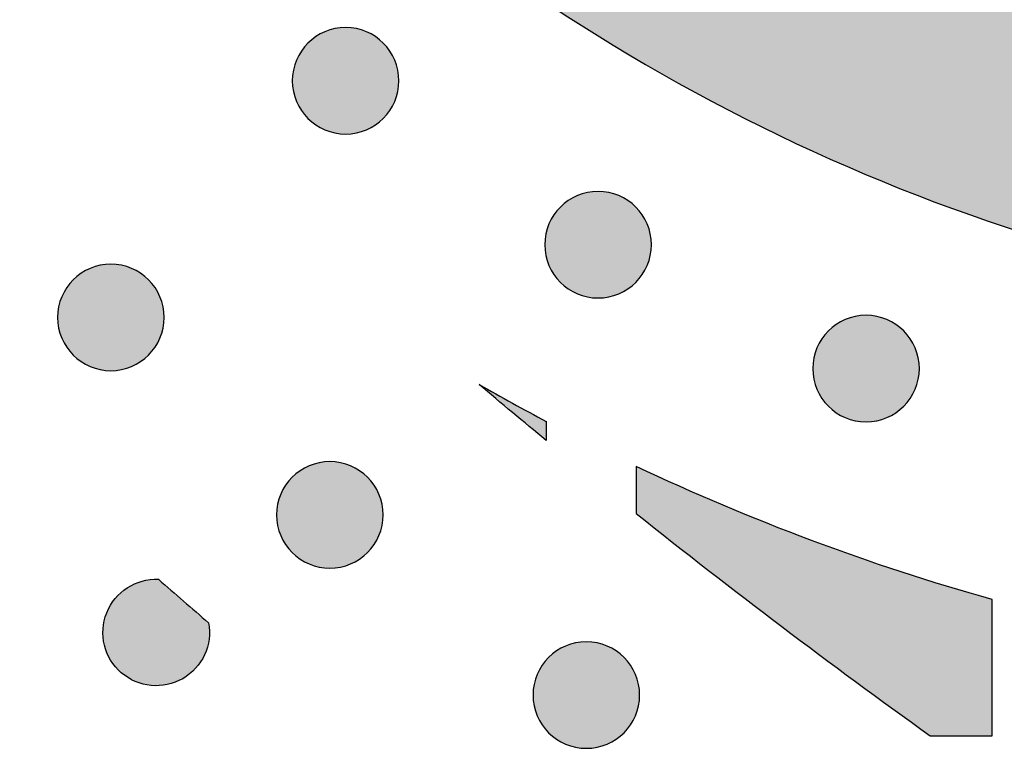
# Model space of a CAD drawing. Header units: millimetres. Extents: x -3873 to -97, y 912 to 4165.
# Tile 59 of 256: x -3497 to -3465, y 1264 to 1288. Entities that reach past the tile are written whole.
import ezdxf

# ---------------------------------------------------------------- set-up
doc = ezdxf.new("R2010")
doc.units = ezdxf.units.MM
doc.layers.add('pattern', color=7, linetype='Continuous', true_color=0x000000)

msp = doc.modelspace()

# ---------------------------------------------------------------- hatches: boundary and pattern name
at = {"layer": 'pattern'}
for points in [[(-3401.266, 1285.467), (-3395.499, 1300.487), (-3409.73, 1294.934), (-3412.239, 1294.001), (-3414.787, 1293.147), (-3417.369, 1292.374), (-3419.982, 1291.684), (-3422.622, 1291.079), (-3425.284, 1290.559), (-3427.966, 1290.127), (-3430.661, 1289.783), (-3433.366, 1289.528), (-3436.077, 1289.362), (-3438.789, 1289.285), (-3441.497, 1289.297), (-3444.198, 1289.398), (-3446.887, 1289.586), (-3449.559, 1289.86), (-3452.212, 1290.22), (-3453.206, 1290.381), (-3454.199, 1290.563), (-3455.192, 1290.764), (-3456.183, 1290.985), (-3457.172, 1291.226), (-3458.158, 1291.488), (-3459.14, 1291.769), (-3460.118, 1292.071), (-3461.092, 1292.392), (-3462.061, 1292.734), (-3463.024, 1293.094), (-3463.98, 1293.475), (-3464.929, 1293.875), (-3465.871, 1294.294), (-3466.804, 1294.732), (-3467.729, 1295.188), (-3468.644, 1295.663), (-3469.55, 1296.156), (-3470.445, 1296.667), (-3471.329, 1297.195), (-3472.202, 1297.741), (-3473.062, 1298.303), (-3473.911, 1298.882), (-3474.746, 1299.477), (-3475.568, 1300.087), (-3476.377, 1300.712), (-3477.171, 1301.352), (-3477.951, 1302.006), (-3478.716, 1302.673), (-3479.466, 1303.354), (-3480.2, 1304.048), (-3480.918, 1304.754), (-3481.623, 1305.473), (-3482.315, 1306.209), (-3482.995, 1306.96), (-3483.661, 1307.726), (-3484.314, 1308.507), (-3484.952, 1309.302), (-3485.576, 1310.112), (-3486.185, 1310.935), (-3486.778, 1311.771), (-3487.355, 1312.621), (-3487.916, 1313.483), (-3488.46, 1314.356), (-3488.987, 1315.241), (-3489.496, 1316.137), (-3489.987, 1317.044), (-3490.461, 1317.96), (-3490.916, 1318.885), (-3491.352, 1319.819), (-3491.769, 1320.762), (-3492.167, 1321.712), (-3492.546, 1322.669), (-3492.905, 1323.632), (-3493.245, 1324.601), (-3493.565, 1325.575), (-3493.864, 1326.554), (-3494.144, 1327.537), (-3494.404, 1328.524), (-3494.644, 1329.513), (-3494.863, 1330.504), (-3495.063, 1331.497), (-3495.242, 1332.491), (-3495.402, 1333.485), (-3495.757, 1336.139), (-3496.027, 1338.812), (-3496.21, 1341.501), (-3496.306, 1344.202), (-3496.313, 1346.91), (-3496.232, 1349.622), (-3496.061, 1352.332), (-3495.801, 1355.037), (-3495.452, 1357.732), (-3495.016, 1360.412), (-3494.491, 1363.074), (-3493.881, 1365.713), (-3493.187, 1368.325), (-3492.409, 1370.905), (-3491.551, 1373.451), (-3490.614, 1375.959), (-3485.036, 1390.181), (-3500.066, 1384.44), (-3500.733, 1382.914), (-3501.374, 1381.372), (-3501.989, 1379.817), (-3502.578, 1378.247), (-3503.141, 1376.664), (-3503.675, 1375.069), (-3504.183, 1373.461), (-3504.662, 1371.843), (-3505.113, 1370.214), (-3505.535, 1368.576), (-3505.928, 1366.929), (-3506.292, 1365.273), (-3506.626, 1363.611), (-3506.931, 1361.942), (-3507.206, 1360.267), (-3507.451, 1358.587), (-3507.665, 1356.903), (-3507.85, 1355.216), (-3508.004, 1353.526), (-3508.127, 1351.834), (-3508.221, 1350.142), (-3508.283, 1348.45), (-3508.316, 1346.758), (-3508.318, 1345.068), (-3508.291, 1343.381), (-3508.233, 1341.696), (-3508.146, 1340.016), (-3508.028, 1338.34), (-3507.882, 1336.67), (-3507.706, 1335.006), (-3507.501, 1333.35), (-3507.268, 1331.701), (-3507.072, 1330.475), (-3506.85, 1329.249), (-3506.604, 1328.025), (-3506.334, 1326.803), (-3506.038, 1325.583), (-3505.718, 1324.367), (-3505.373, 1323.155), (-3505.003, 1321.948), (-3504.609, 1320.747), (-3504.19, 1319.552), (-3503.748, 1318.364), (-3503.281, 1317.184), (-3502.79, 1316.013), (-3502.275, 1314.851), (-3501.737, 1313.699), (-3501.176, 1312.558), (-3500.593, 1311.429), (-3499.987, 1310.311), (-3499.359, 1309.206), (-3498.709, 1308.115), (-3498.038, 1307.038), (-3497.347, 1305.976), (-3496.635, 1304.928), (-3495.904, 1303.897), (-3495.153, 1302.882), (-3494.384, 1301.884), (-3493.597, 1300.903), (-3492.793, 1299.94), (-3491.971, 1298.996), (-3491.133, 1298.07), (-3490.28, 1297.163), (-3489.411, 1296.276), (-3488.525, 1295.406), (-3487.62, 1294.55), (-3486.696, 1293.711), (-3485.752, 1292.888), (-3484.791, 1292.081), (-3483.812, 1291.293), (-3482.815, 1290.522), (-3481.801, 1289.769), (-3480.771, 1289.036), (-3479.725, 1288.323), (-3478.664, 1287.63), (-3477.588, 1286.957), (-3476.498, 1286.305), (-3475.394, 1285.676), (-3474.278, 1285.068), (-3473.149, 1284.482), (-3472.009, 1283.919), (-3470.858, 1283.379), (-3469.697, 1282.863), (-3468.527, 1282.37), (-3467.348, 1281.901), (-3466.161, 1281.456), (-3464.967, 1281.035), (-3463.766, 1280.639), (-3462.56, 1280.267), (-3461.348, 1279.92), (-3460.133, 1279.598), (-3458.914, 1279.3), (-3457.692, 1279.027), (-3456.468, 1278.779), (-3455.243, 1278.556), (-3454.017, 1278.357), (-3452.369, 1278.121), (-3450.712, 1277.913), (-3449.049, 1277.734), (-3447.379, 1277.585), (-3445.703, 1277.465), (-3444.023, 1277.374), (-3442.339, 1277.314), (-3440.651, 1277.283), (-3438.961, 1277.283), (-3437.27, 1277.312), (-3435.577, 1277.372), (-3433.885, 1277.463), (-3432.193, 1277.583), (-3430.503, 1277.734), (-3428.816, 1277.916), (-3427.131, 1278.127), (-3425.451, 1278.369), (-3423.776, 1278.641), (-3422.106, 1278.943), (-3420.443, 1279.275), (-3418.787, 1279.636), (-3417.139, 1280.026), (-3415.5, 1280.445), (-3413.87, 1280.893), (-3412.251, 1281.37), (-3410.643, 1281.874), (-3409.047, 1282.406), (-3407.463, 1282.965), (-3405.892, 1283.552), (-3404.335, 1284.164), (-3402.793, 1284.803)], [(-3485.186, 1284.485), (-3485.215, 1284.457), (-3485.244, 1284.43), (-3485.274, 1284.404), (-3485.304, 1284.377), (-3485.336, 1284.352), (-3485.368, 1284.326), (-3485.402, 1284.302), (-3485.436, 1284.278), (-3485.471, 1284.254), (-3485.507, 1284.232), (-3485.543, 1284.21), (-3485.58, 1284.189), (-3485.618, 1284.168), (-3485.657, 1284.148), (-3485.697, 1284.13), (-3485.737, 1284.112), (-3485.777, 1284.095), (-3485.819, 1284.079), (-3485.861, 1284.064), (-3485.903, 1284.05), (-3485.946, 1284.036), (-3485.99, 1284.024), (-3486.034, 1284.014), (-3486.078, 1284.004), (-3486.123, 1283.995), (-3486.168, 1283.987), (-3486.213, 1283.981), (-3486.258, 1283.976), (-3486.304, 1283.972), (-3486.35, 1283.969), (-3486.396, 1283.967), (-3486.441, 1283.966), (-3486.487, 1283.967), (-3486.533, 1283.969), (-3486.579, 1283.972), (-3486.625, 1283.976), (-3486.67, 1283.981), (-3486.715, 1283.988), (-3486.76, 1283.996), (-3486.805, 1284.004), (-3486.849, 1284.014), (-3486.893, 1284.025), (-3486.937, 1284.037), (-3486.98, 1284.05), (-3487.022, 1284.065), (-3487.064, 1284.08), (-3487.105, 1284.096), (-3487.146, 1284.113), (-3487.186, 1284.131), (-3487.226, 1284.15), (-3487.264, 1284.169), (-3487.302, 1284.19), (-3487.34, 1284.211), (-3487.376, 1284.233), (-3487.412, 1284.256), (-3487.447, 1284.28), (-3487.481, 1284.304), (-3487.514, 1284.328), (-3487.546, 1284.354), (-3487.578, 1284.379), (-3487.609, 1284.406), (-3487.639, 1284.432), (-3487.668, 1284.46), (-3487.696, 1284.487), (-3487.723, 1284.515), (-3487.75, 1284.544), (-3487.777, 1284.574), (-3487.803, 1284.605), (-3487.829, 1284.637), (-3487.854, 1284.669), (-3487.879, 1284.702), (-3487.903, 1284.737), (-3487.926, 1284.772), (-3487.949, 1284.807), (-3487.971, 1284.844), (-3487.992, 1284.881), (-3488.013, 1284.919), (-3488.032, 1284.958), (-3488.051, 1284.997), (-3488.069, 1285.037), (-3488.086, 1285.078), (-3488.102, 1285.119), (-3488.117, 1285.161), (-3488.131, 1285.204), (-3488.144, 1285.247), (-3488.156, 1285.29), (-3488.167, 1285.334), (-3488.177, 1285.379), (-3488.186, 1285.423), (-3488.193, 1285.468), (-3488.2, 1285.513), (-3488.205, 1285.559), (-3488.209, 1285.605), (-3488.212, 1285.65), (-3488.214, 1285.696), (-3488.214, 1285.742), (-3488.214, 1285.788), (-3488.212, 1285.834), (-3488.209, 1285.88), (-3488.205, 1285.925), (-3488.199, 1285.971), (-3488.193, 1286.016), (-3488.185, 1286.061), (-3488.176, 1286.106), (-3488.166, 1286.15), (-3488.155, 1286.194), (-3488.143, 1286.237), (-3488.13, 1286.28), (-3488.116, 1286.323), (-3488.101, 1286.365), (-3488.085, 1286.406), (-3488.068, 1286.447), (-3488.05, 1286.487), (-3488.031, 1286.526), (-3488.011, 1286.565), (-3487.991, 1286.603), (-3487.969, 1286.64), (-3487.947, 1286.677), (-3487.924, 1286.712), (-3487.901, 1286.747), (-3487.877, 1286.781), (-3487.852, 1286.815), (-3487.827, 1286.847), (-3487.801, 1286.879), (-3487.775, 1286.909), (-3487.748, 1286.939), (-3487.721, 1286.968), (-3487.693, 1286.996), (-3487.665, 1287.024), (-3487.636, 1287.051), (-3487.606, 1287.078), (-3487.576, 1287.104), (-3487.544, 1287.13), (-3487.511, 1287.155), (-3487.478, 1287.179), (-3487.444, 1287.204), (-3487.409, 1287.227), (-3487.373, 1287.25), (-3487.337, 1287.272), (-3487.3, 1287.293), (-3487.262, 1287.313), (-3487.223, 1287.333), (-3487.183, 1287.352), (-3487.143, 1287.37), (-3487.102, 1287.387), (-3487.061, 1287.403), (-3487.019, 1287.418), (-3486.977, 1287.432), (-3486.934, 1287.445), (-3486.89, 1287.457), (-3486.846, 1287.468), (-3486.802, 1287.478), (-3486.757, 1287.486), (-3486.712, 1287.494), (-3486.667, 1287.5), (-3486.622, 1287.506), (-3486.576, 1287.51), (-3486.53, 1287.513), (-3486.484, 1287.514), (-3486.438, 1287.515), (-3486.392, 1287.514), (-3486.347, 1287.513), (-3486.301, 1287.51), (-3486.255, 1287.505), (-3486.21, 1287.5), (-3486.164, 1287.493), (-3486.12, 1287.486), (-3486.075, 1287.477), (-3486.031, 1287.467), (-3485.987, 1287.456), (-3485.943, 1287.444), (-3485.9, 1287.431), (-3485.858, 1287.417), (-3485.816, 1287.402), (-3485.775, 1287.385), (-3485.734, 1287.368), (-3485.694, 1287.35), (-3485.654, 1287.332), (-3485.616, 1287.312), (-3485.578, 1287.291), (-3485.54, 1287.27), (-3485.504, 1287.248), (-3485.468, 1287.225), (-3485.433, 1287.202), (-3485.399, 1287.178), (-3485.366, 1287.153), (-3485.334, 1287.128), (-3485.302, 1287.102), (-3485.271, 1287.076), (-3485.241, 1287.049), (-3485.212, 1287.022), (-3485.184, 1286.994), (-3485.157, 1286.966), (-3485.13, 1286.937), (-3485.103, 1286.907), (-3485.077, 1286.876), (-3485.051, 1286.845), (-3485.026, 1286.812), (-3485.001, 1286.779), (-3484.977, 1286.745), (-3484.954, 1286.71), (-3484.931, 1286.674), (-3484.909, 1286.638), (-3484.888, 1286.6), (-3484.867, 1286.562), (-3484.848, 1286.524), (-3484.829, 1286.484), (-3484.811, 1286.444), (-3484.794, 1286.403), (-3484.778, 1286.362), (-3484.763, 1286.32), (-3484.749, 1286.277), (-3484.736, 1286.234), (-3484.724, 1286.191), (-3484.713, 1286.147), (-3484.703, 1286.103), (-3484.694, 1286.058), (-3484.687, 1286.013), (-3484.68, 1285.968), (-3484.675, 1285.922), (-3484.671, 1285.877), (-3484.668, 1285.831), (-3484.666, 1285.785), (-3484.666, 1285.739), (-3484.666, 1285.693), (-3484.668, 1285.647), (-3484.671, 1285.602), (-3484.675, 1285.556), (-3484.681, 1285.51), (-3484.687, 1285.465), (-3484.695, 1285.42), (-3484.704, 1285.376), (-3484.714, 1285.331), (-3484.725, 1285.287), (-3484.737, 1285.244), (-3484.75, 1285.201), (-3484.764, 1285.159), (-3484.779, 1285.117), (-3484.795, 1285.075), (-3484.812, 1285.035), (-3484.83, 1284.994), (-3484.849, 1284.955), (-3484.869, 1284.916), (-3484.889, 1284.878), (-3484.911, 1284.841), (-3484.933, 1284.805), (-3484.955, 1284.769), (-3484.979, 1284.734), (-3485.003, 1284.7), (-3485.028, 1284.667), (-3485.053, 1284.634), (-3485.079, 1284.603), (-3485.105, 1284.572), (-3485.132, 1284.542), (-3485.159, 1284.513)], [(-3476.783, 1279.024), (-3476.811, 1278.997), (-3476.84, 1278.97), (-3476.87, 1278.943), (-3476.901, 1278.917), (-3476.932, 1278.891), (-3476.965, 1278.866), (-3476.998, 1278.841), (-3477.032, 1278.817), (-3477.067, 1278.794), (-3477.103, 1278.771), (-3477.139, 1278.749), (-3477.177, 1278.728), (-3477.215, 1278.707), (-3477.253, 1278.688), (-3477.293, 1278.669), (-3477.333, 1278.651), (-3477.374, 1278.634), (-3477.415, 1278.618), (-3477.457, 1278.603), (-3477.499, 1278.589), (-3477.542, 1278.576), (-3477.586, 1278.564), (-3477.63, 1278.553), (-3477.674, 1278.543), (-3477.719, 1278.534), (-3477.764, 1278.527), (-3477.809, 1278.52), (-3477.854, 1278.515), (-3477.9, 1278.511), (-3477.946, 1278.508), (-3477.992, 1278.506), (-3478.038, 1278.506), (-3478.084, 1278.506), (-3478.13, 1278.508), (-3478.175, 1278.511), (-3478.221, 1278.515), (-3478.266, 1278.521), (-3478.312, 1278.527), (-3478.357, 1278.535), (-3478.401, 1278.544), (-3478.446, 1278.553), (-3478.489, 1278.564), (-3478.533, 1278.577), (-3478.576, 1278.59), (-3478.618, 1278.604), (-3478.66, 1278.619), (-3478.702, 1278.635), (-3478.742, 1278.652), (-3478.782, 1278.67), (-3478.822, 1278.689), (-3478.86, 1278.709), (-3478.898, 1278.729), (-3478.936, 1278.751), (-3478.972, 1278.773), (-3479.008, 1278.795), (-3479.043, 1278.819), (-3479.077, 1278.843), (-3479.11, 1278.868), (-3479.143, 1278.893), (-3479.174, 1278.919), (-3479.205, 1278.945), (-3479.235, 1278.972), (-3479.264, 1278.999), (-3479.292, 1279.026), (-3479.319, 1279.055), (-3479.347, 1279.084), (-3479.373, 1279.114), (-3479.399, 1279.144), (-3479.425, 1279.176), (-3479.45, 1279.208), (-3479.475, 1279.242), (-3479.499, 1279.276), (-3479.522, 1279.311), (-3479.545, 1279.346), (-3479.567, 1279.383), (-3479.588, 1279.42), (-3479.609, 1279.458), (-3479.628, 1279.497), (-3479.647, 1279.537), (-3479.665, 1279.577), (-3479.682, 1279.617), (-3479.698, 1279.659), (-3479.713, 1279.701), (-3479.727, 1279.743), (-3479.74, 1279.786), (-3479.752, 1279.83), (-3479.763, 1279.874), (-3479.773, 1279.918), (-3479.782, 1279.963), (-3479.789, 1280.008), (-3479.796, 1280.053), (-3479.801, 1280.098), (-3479.805, 1280.144), (-3479.808, 1280.19), (-3479.81, 1280.236), (-3479.81, 1280.281), (-3479.81, 1280.327), (-3479.808, 1280.373), (-3479.805, 1280.419), (-3479.801, 1280.465), (-3479.795, 1280.51), (-3479.789, 1280.555), (-3479.781, 1280.6), (-3479.772, 1280.645), (-3479.763, 1280.689), (-3479.752, 1280.733), (-3479.74, 1280.777), (-3479.726, 1280.82), (-3479.712, 1280.862), (-3479.697, 1280.904), (-3479.681, 1280.945), (-3479.664, 1280.986), (-3479.646, 1281.026), (-3479.627, 1281.066), (-3479.607, 1281.104), (-3479.587, 1281.142), (-3479.566, 1281.179), (-3479.543, 1281.216), (-3479.521, 1281.252), (-3479.497, 1281.287), (-3479.473, 1281.321), (-3479.448, 1281.354), (-3479.423, 1281.386), (-3479.397, 1281.418), (-3479.371, 1281.449), (-3479.344, 1281.479), (-3479.317, 1281.508), (-3479.29, 1281.536), (-3479.262, 1281.563), (-3479.232, 1281.59), (-3479.203, 1281.617), (-3479.172, 1281.643), (-3479.14, 1281.669), (-3479.108, 1281.694), (-3479.074, 1281.719), (-3479.04, 1281.743), (-3479.005, 1281.766), (-3478.97, 1281.789), (-3478.933, 1281.811), (-3478.896, 1281.832), (-3478.858, 1281.853), (-3478.819, 1281.872), (-3478.78, 1281.891), (-3478.739, 1281.909), (-3478.699, 1281.926), (-3478.657, 1281.942), (-3478.615, 1281.957), (-3478.573, 1281.971), (-3478.53, 1281.984), (-3478.486, 1281.996), (-3478.443, 1282.007), (-3478.398, 1282.017), (-3478.354, 1282.026), (-3478.309, 1282.033), (-3478.263, 1282.04), (-3478.218, 1282.045), (-3478.172, 1282.049), (-3478.126, 1282.052), (-3478.081, 1282.054), (-3478.035, 1282.054), (-3477.989, 1282.054), (-3477.943, 1282.052), (-3477.897, 1282.049), (-3477.851, 1282.045), (-3477.806, 1282.039), (-3477.761, 1282.033), (-3477.716, 1282.025), (-3477.671, 1282.016), (-3477.627, 1282.006), (-3477.583, 1281.995), (-3477.539, 1281.983), (-3477.496, 1281.97), (-3477.454, 1281.956), (-3477.412, 1281.941), (-3477.371, 1281.925), (-3477.33, 1281.908), (-3477.29, 1281.89), (-3477.251, 1281.871), (-3477.212, 1281.851), (-3477.174, 1281.831), (-3477.137, 1281.809), (-3477.1, 1281.787), (-3477.064, 1281.764), (-3477.03, 1281.741), (-3476.995, 1281.717), (-3476.962, 1281.692), (-3476.93, 1281.667), (-3476.898, 1281.641), (-3476.867, 1281.615), (-3476.838, 1281.588), (-3476.809, 1281.561), (-3476.78, 1281.533), (-3476.753, 1281.505), (-3476.726, 1281.476), (-3476.699, 1281.446), (-3476.673, 1281.416), (-3476.647, 1281.384), (-3476.622, 1281.351), (-3476.597, 1281.318), (-3476.573, 1281.284), (-3476.55, 1281.249), (-3476.527, 1281.213), (-3476.505, 1281.177), (-3476.484, 1281.14), (-3476.464, 1281.102), (-3476.444, 1281.063), (-3476.425, 1281.023), (-3476.407, 1280.983), (-3476.39, 1280.942), (-3476.374, 1280.901), (-3476.359, 1280.859), (-3476.345, 1280.817), (-3476.332, 1280.774), (-3476.32, 1280.73), (-3476.309, 1280.686), (-3476.299, 1280.642), (-3476.29, 1280.597), (-3476.283, 1280.552), (-3476.276, 1280.507), (-3476.271, 1280.462), (-3476.267, 1280.416), (-3476.264, 1280.37), (-3476.262, 1280.324), (-3476.262, 1280.278), (-3476.262, 1280.232), (-3476.264, 1280.187), (-3476.267, 1280.141), (-3476.272, 1280.095), (-3476.277, 1280.05), (-3476.283, 1280.004), (-3476.291, 1279.959), (-3476.3, 1279.915), (-3476.31, 1279.871), (-3476.321, 1279.827), (-3476.333, 1279.783), (-3476.346, 1279.74), (-3476.36, 1279.698), (-3476.375, 1279.656), (-3476.391, 1279.615), (-3476.408, 1279.574), (-3476.426, 1279.534), (-3476.445, 1279.494), (-3476.465, 1279.456), (-3476.485, 1279.418), (-3476.507, 1279.38), (-3476.529, 1279.344), (-3476.552, 1279.308), (-3476.575, 1279.273), (-3476.599, 1279.239), (-3476.624, 1279.206), (-3476.649, 1279.173), (-3476.675, 1279.142), (-3476.701, 1279.111), (-3476.728, 1279.081), (-3476.755, 1279.052)], [(-3493, 1276.601), (-3493.028, 1276.574), (-3493.057, 1276.547), (-3493.087, 1276.52), (-3493.118, 1276.494), (-3493.15, 1276.468), (-3493.182, 1276.443), (-3493.215, 1276.418), (-3493.249, 1276.394), (-3493.284, 1276.371), (-3493.32, 1276.348), (-3493.357, 1276.326), (-3493.394, 1276.305), (-3493.432, 1276.284), (-3493.471, 1276.265), (-3493.51, 1276.246), (-3493.55, 1276.228), (-3493.591, 1276.211), (-3493.632, 1276.195), (-3493.674, 1276.18), (-3493.717, 1276.166), (-3493.76, 1276.153), (-3493.803, 1276.141), (-3493.847, 1276.13), (-3493.892, 1276.12), (-3493.936, 1276.111), (-3493.981, 1276.104), (-3494.026, 1276.097), (-3494.072, 1276.092), (-3494.118, 1276.088), (-3494.163, 1276.085), (-3494.209, 1276.083), (-3494.255, 1276.083), (-3494.301, 1276.083), (-3494.347, 1276.085), (-3494.393, 1276.088), (-3494.438, 1276.092), (-3494.484, 1276.098), (-3494.529, 1276.104), (-3494.574, 1276.112), (-3494.619, 1276.121), (-3494.663, 1276.131), (-3494.707, 1276.142), (-3494.75, 1276.154), (-3494.793, 1276.167), (-3494.836, 1276.181), (-3494.878, 1276.196), (-3494.919, 1276.212), (-3494.96, 1276.229), (-3495, 1276.247), (-3495.039, 1276.266), (-3495.078, 1276.286), (-3495.116, 1276.306), (-3495.153, 1276.328), (-3495.19, 1276.35), (-3495.225, 1276.372), (-3495.26, 1276.396), (-3495.294, 1276.42), (-3495.328, 1276.445), (-3495.36, 1276.47), (-3495.392, 1276.496), (-3495.422, 1276.522), (-3495.452, 1276.549), (-3495.481, 1276.576), (-3495.509, 1276.603), (-3495.537, 1276.632), (-3495.564, 1276.661), (-3495.591, 1276.691), (-3495.617, 1276.721), (-3495.643, 1276.753), (-3495.668, 1276.785), (-3495.692, 1276.819), (-3495.716, 1276.853), (-3495.74, 1276.888), (-3495.763, 1276.924), (-3495.785, 1276.96), (-3495.806, 1276.997), (-3495.826, 1277.035), (-3495.846, 1277.074), (-3495.865, 1277.114), (-3495.883, 1277.154), (-3495.9, 1277.194), (-3495.916, 1277.236), (-3495.931, 1277.278), (-3495.945, 1277.32), (-3495.958, 1277.363), (-3495.97, 1277.407), (-3495.981, 1277.451), (-3495.991, 1277.495), (-3495.999, 1277.54), (-3496.007, 1277.585), (-3496.013, 1277.63), (-3496.019, 1277.675), (-3496.023, 1277.721), (-3496.026, 1277.767), (-3496.027, 1277.813), (-3496.028, 1277.859), (-3496.027, 1277.904), (-3496.025, 1277.95), (-3496.022, 1277.996), (-3496.018, 1278.042), (-3496.013, 1278.087), (-3496.006, 1278.132), (-3495.999, 1278.177), (-3495.99, 1278.222), (-3495.98, 1278.266), (-3495.969, 1278.31), (-3495.957, 1278.354), (-3495.944, 1278.397), (-3495.93, 1278.439), (-3495.915, 1278.481), (-3495.898, 1278.522), (-3495.881, 1278.563), (-3495.863, 1278.603), (-3495.844, 1278.643), (-3495.825, 1278.681), (-3495.804, 1278.719), (-3495.783, 1278.757), (-3495.761, 1278.793), (-3495.738, 1278.829), (-3495.715, 1278.864), (-3495.691, 1278.898), (-3495.666, 1278.931), (-3495.641, 1278.963), (-3495.615, 1278.995), (-3495.589, 1279.026), (-3495.562, 1279.056), (-3495.535, 1279.085), (-3495.507, 1279.113), (-3495.479, 1279.14), (-3495.45, 1279.167), (-3495.42, 1279.194), (-3495.389, 1279.22), (-3495.358, 1279.246), (-3495.325, 1279.271), (-3495.292, 1279.296), (-3495.258, 1279.32), (-3495.223, 1279.343), (-3495.187, 1279.366), (-3495.15, 1279.388), (-3495.113, 1279.409), (-3495.075, 1279.43), (-3495.036, 1279.449), (-3494.997, 1279.468), (-3494.957, 1279.486), (-3494.916, 1279.503), (-3494.875, 1279.519), (-3494.833, 1279.534), (-3494.79, 1279.548), (-3494.747, 1279.561), (-3494.704, 1279.573), (-3494.66, 1279.584), (-3494.616, 1279.594), (-3494.571, 1279.603), (-3494.526, 1279.61), (-3494.481, 1279.617), (-3494.435, 1279.622), (-3494.39, 1279.626), (-3494.344, 1279.629), (-3494.298, 1279.631), (-3494.252, 1279.631), (-3494.206, 1279.631), (-3494.16, 1279.629), (-3494.114, 1279.626), (-3494.069, 1279.622), (-3494.023, 1279.616), (-3493.978, 1279.61), (-3493.933, 1279.602), (-3493.888, 1279.593), (-3493.844, 1279.583), (-3493.8, 1279.572), (-3493.757, 1279.56), (-3493.714, 1279.547), (-3493.671, 1279.533), (-3493.63, 1279.518), (-3493.588, 1279.502), (-3493.547, 1279.485), (-3493.507, 1279.467), (-3493.468, 1279.448), (-3493.429, 1279.428), (-3493.391, 1279.408), (-3493.354, 1279.386), (-3493.318, 1279.364), (-3493.282, 1279.341), (-3493.247, 1279.318), (-3493.213, 1279.294), (-3493.18, 1279.269), (-3493.147, 1279.244), (-3493.116, 1279.218), (-3493.085, 1279.192), (-3493.055, 1279.165), (-3493.026, 1279.138), (-3492.998, 1279.11), (-3492.97, 1279.082), (-3492.943, 1279.053), (-3492.917, 1279.023), (-3492.89, 1278.993), (-3492.865, 1278.961), (-3492.839, 1278.928), (-3492.815, 1278.895), (-3492.791, 1278.861), (-3492.767, 1278.826), (-3492.745, 1278.79), (-3492.723, 1278.754), (-3492.701, 1278.717), (-3492.681, 1278.679), (-3492.661, 1278.64), (-3492.643, 1278.6), (-3492.625, 1278.56), (-3492.608, 1278.519), (-3492.592, 1278.478), (-3492.576, 1278.436), (-3492.562, 1278.394), (-3492.549, 1278.351), (-3492.537, 1278.307), (-3492.526, 1278.263), (-3492.517, 1278.219), (-3492.508, 1278.174), (-3492.5, 1278.129), (-3492.494, 1278.084), (-3492.489, 1278.039), (-3492.485, 1277.993), (-3492.482, 1277.947), (-3492.48, 1277.901), (-3492.479, 1277.855), (-3492.48, 1277.809), (-3492.482, 1277.764), (-3492.485, 1277.718), (-3492.489, 1277.672), (-3492.494, 1277.627), (-3492.501, 1277.581), (-3492.508, 1277.537), (-3492.517, 1277.492), (-3492.527, 1277.448), (-3492.538, 1277.404), (-3492.55, 1277.36), (-3492.563, 1277.317), (-3492.578, 1277.275), (-3492.593, 1277.233), (-3492.609, 1277.192), (-3492.626, 1277.151), (-3492.644, 1277.111), (-3492.663, 1277.071), (-3492.682, 1277.033), (-3492.703, 1276.995), (-3492.724, 1276.957), (-3492.746, 1276.921), (-3492.769, 1276.885), (-3492.792, 1276.85), (-3492.817, 1276.816), (-3492.841, 1276.783), (-3492.867, 1276.751), (-3492.892, 1276.719), (-3492.919, 1276.688), (-3492.945, 1276.658), (-3492.972, 1276.629)], [(-3467.863, 1274.898), (-3467.891, 1274.87), (-3467.92, 1274.843), (-3467.95, 1274.816), (-3467.981, 1274.79), (-3468.013, 1274.764), (-3468.045, 1274.739), (-3468.079, 1274.714), (-3468.113, 1274.69), (-3468.148, 1274.667), (-3468.183, 1274.644), (-3468.22, 1274.622), (-3468.257, 1274.601), (-3468.295, 1274.581), (-3468.334, 1274.561), (-3468.373, 1274.542), (-3468.413, 1274.524), (-3468.454, 1274.507), (-3468.496, 1274.491), (-3468.538, 1274.476), (-3468.58, 1274.462), (-3468.623, 1274.449), (-3468.666, 1274.437), (-3468.71, 1274.426), (-3468.755, 1274.416), (-3468.799, 1274.408), (-3468.844, 1274.4), (-3468.89, 1274.394), (-3468.935, 1274.388), (-3468.981, 1274.384), (-3469.026, 1274.381), (-3469.072, 1274.38), (-3469.118, 1274.379), (-3469.164, 1274.38), (-3469.21, 1274.381), (-3469.256, 1274.384), (-3469.302, 1274.389), (-3469.347, 1274.394), (-3469.392, 1274.4), (-3469.437, 1274.408), (-3469.482, 1274.417), (-3469.526, 1274.427), (-3469.57, 1274.438), (-3469.613, 1274.45), (-3469.656, 1274.463), (-3469.699, 1274.477), (-3469.741, 1274.492), (-3469.782, 1274.508), (-3469.823, 1274.526), (-3469.863, 1274.543), (-3469.902, 1274.562), (-3469.941, 1274.582), (-3469.979, 1274.603), (-3470.016, 1274.624), (-3470.053, 1274.646), (-3470.089, 1274.669), (-3470.123, 1274.692), (-3470.157, 1274.716), (-3470.191, 1274.741), (-3470.223, 1274.766), (-3470.255, 1274.792), (-3470.285, 1274.818), (-3470.315, 1274.845), (-3470.344, 1274.872), (-3470.372, 1274.9), (-3470.4, 1274.928), (-3470.427, 1274.957), (-3470.454, 1274.987), (-3470.48, 1275.018), (-3470.506, 1275.049), (-3470.531, 1275.082), (-3470.556, 1275.115), (-3470.58, 1275.149), (-3470.603, 1275.184), (-3470.626, 1275.22), (-3470.648, 1275.256), (-3470.669, 1275.294), (-3470.689, 1275.332), (-3470.709, 1275.37), (-3470.728, 1275.41), (-3470.746, 1275.45), (-3470.763, 1275.491), (-3470.779, 1275.532), (-3470.794, 1275.574), (-3470.808, 1275.617), (-3470.821, 1275.66), (-3470.833, 1275.703), (-3470.844, 1275.747), (-3470.854, 1275.791), (-3470.862, 1275.836), (-3470.87, 1275.881), (-3470.876, 1275.926), (-3470.882, 1275.972), (-3470.886, 1276.017), (-3470.889, 1276.063), (-3470.891, 1276.109), (-3470.891, 1276.155), (-3470.89, 1276.201), (-3470.889, 1276.247), (-3470.886, 1276.292), (-3470.881, 1276.338), (-3470.876, 1276.383), (-3470.87, 1276.429), (-3470.862, 1276.474), (-3470.853, 1276.518), (-3470.843, 1276.563), (-3470.832, 1276.607), (-3470.82, 1276.65), (-3470.807, 1276.693), (-3470.793, 1276.735), (-3470.778, 1276.777), (-3470.762, 1276.819), (-3470.744, 1276.859), (-3470.727, 1276.899), (-3470.708, 1276.939), (-3470.688, 1276.978), (-3470.667, 1277.016), (-3470.646, 1277.053), (-3470.624, 1277.089), (-3470.601, 1277.125), (-3470.578, 1277.16), (-3470.554, 1277.194), (-3470.529, 1277.227), (-3470.504, 1277.26), (-3470.478, 1277.291), (-3470.452, 1277.322), (-3470.425, 1277.352), (-3470.398, 1277.381), (-3470.37, 1277.409), (-3470.342, 1277.436), (-3470.313, 1277.464), (-3470.283, 1277.49), (-3470.252, 1277.517), (-3470.221, 1277.542), (-3470.188, 1277.567), (-3470.155, 1277.592), (-3470.121, 1277.616), (-3470.086, 1277.639), (-3470.05, 1277.662), (-3470.014, 1277.684), (-3469.976, 1277.705), (-3469.938, 1277.726), (-3469.9, 1277.746), (-3469.86, 1277.764), (-3469.82, 1277.782), (-3469.779, 1277.799), (-3469.738, 1277.815), (-3469.696, 1277.83), (-3469.654, 1277.844), (-3469.611, 1277.857), (-3469.567, 1277.869), (-3469.523, 1277.88), (-3469.479, 1277.89), (-3469.434, 1277.899), (-3469.389, 1277.907), (-3469.344, 1277.913), (-3469.298, 1277.918), (-3469.253, 1277.922), (-3469.207, 1277.925), (-3469.161, 1277.927), (-3469.115, 1277.928), (-3469.069, 1277.927), (-3469.023, 1277.925), (-3468.978, 1277.922), (-3468.932, 1277.918), (-3468.887, 1277.913), (-3468.841, 1277.906), (-3468.796, 1277.898), (-3468.752, 1277.89), (-3468.707, 1277.88), (-3468.663, 1277.869), (-3468.62, 1277.857), (-3468.577, 1277.843), (-3468.535, 1277.829), (-3468.493, 1277.814), (-3468.451, 1277.798), (-3468.411, 1277.781), (-3468.371, 1277.763), (-3468.331, 1277.744), (-3468.292, 1277.724), (-3468.254, 1277.704), (-3468.217, 1277.683), (-3468.181, 1277.661), (-3468.145, 1277.638), (-3468.11, 1277.614), (-3468.076, 1277.59), (-3468.043, 1277.566), (-3468.01, 1277.54), (-3467.979, 1277.515), (-3467.948, 1277.488), (-3467.918, 1277.462), (-3467.889, 1277.434), (-3467.861, 1277.407), (-3467.834, 1277.379), (-3467.806, 1277.35), (-3467.78, 1277.32), (-3467.753, 1277.289), (-3467.728, 1277.257), (-3467.703, 1277.225), (-3467.678, 1277.191), (-3467.654, 1277.157), (-3467.631, 1277.122), (-3467.608, 1277.087), (-3467.586, 1277.05), (-3467.565, 1277.013), (-3467.544, 1276.975), (-3467.524, 1276.936), (-3467.506, 1276.897), (-3467.488, 1276.857), (-3467.471, 1276.816), (-3467.455, 1276.774), (-3467.44, 1276.732), (-3467.426, 1276.69), (-3467.413, 1276.647), (-3467.401, 1276.604), (-3467.39, 1276.56), (-3467.38, 1276.515), (-3467.371, 1276.471), (-3467.363, 1276.426), (-3467.357, 1276.38), (-3467.352, 1276.335), (-3467.348, 1276.289), (-3467.345, 1276.244), (-3467.343, 1276.198), (-3467.342, 1276.152), (-3467.343, 1276.106), (-3467.345, 1276.06), (-3467.348, 1276.014), (-3467.352, 1275.968), (-3467.357, 1275.923), (-3467.364, 1275.878), (-3467.372, 1275.833), (-3467.38, 1275.788), (-3467.39, 1275.744), (-3467.401, 1275.7), (-3467.413, 1275.657), (-3467.427, 1275.614), (-3467.441, 1275.571), (-3467.456, 1275.529), (-3467.472, 1275.488), (-3467.489, 1275.447), (-3467.507, 1275.407), (-3467.526, 1275.368), (-3467.546, 1275.329), (-3467.566, 1275.291), (-3467.587, 1275.254), (-3467.609, 1275.217), (-3467.632, 1275.181), (-3467.656, 1275.147), (-3467.68, 1275.113), (-3467.704, 1275.079), (-3467.73, 1275.047), (-3467.755, 1275.015), (-3467.782, 1274.985), (-3467.808, 1274.955), (-3467.836, 1274.926)], [(-3479.768, 1273.761), (-3481.998, 1275.624), (-3479.767, 1274.396)], [(-3485.711, 1270.023), (-3485.739, 1269.996), (-3485.768, 1269.969), (-3485.798, 1269.942), (-3485.829, 1269.916), (-3485.86, 1269.89), (-3485.893, 1269.865), (-3485.926, 1269.84), (-3485.96, 1269.816), (-3485.995, 1269.793), (-3486.031, 1269.77), (-3486.068, 1269.748), (-3486.105, 1269.727), (-3486.143, 1269.706), (-3486.182, 1269.687), (-3486.221, 1269.668), (-3486.261, 1269.65), (-3486.302, 1269.633), (-3486.343, 1269.617), (-3486.385, 1269.602), (-3486.428, 1269.588), (-3486.471, 1269.575), (-3486.514, 1269.563), (-3486.558, 1269.552), (-3486.602, 1269.542), (-3486.647, 1269.533), (-3486.692, 1269.526), (-3486.737, 1269.519), (-3486.783, 1269.514), (-3486.828, 1269.51), (-3486.874, 1269.507), (-3486.92, 1269.505), (-3486.966, 1269.505), (-3487.012, 1269.505), (-3487.058, 1269.507), (-3487.104, 1269.51), (-3487.149, 1269.514), (-3487.195, 1269.52), (-3487.24, 1269.526), (-3487.285, 1269.534), (-3487.33, 1269.543), (-3487.374, 1269.553), (-3487.418, 1269.564), (-3487.461, 1269.576), (-3487.504, 1269.589), (-3487.547, 1269.603), (-3487.589, 1269.618), (-3487.63, 1269.634), (-3487.671, 1269.651), (-3487.711, 1269.669), (-3487.75, 1269.688), (-3487.789, 1269.708), (-3487.827, 1269.728), (-3487.864, 1269.75), (-3487.901, 1269.772), (-3487.936, 1269.795), (-3487.971, 1269.818), (-3488.005, 1269.842), (-3488.039, 1269.867), (-3488.071, 1269.892), (-3488.102, 1269.918), (-3488.133, 1269.944), (-3488.163, 1269.971), (-3488.192, 1269.998), (-3488.22, 1270.026), (-3488.248, 1270.054), (-3488.275, 1270.083), (-3488.302, 1270.113), (-3488.328, 1270.143), (-3488.353, 1270.175), (-3488.379, 1270.208), (-3488.403, 1270.241), (-3488.427, 1270.275), (-3488.451, 1270.31), (-3488.473, 1270.346), (-3488.495, 1270.382), (-3488.517, 1270.419), (-3488.537, 1270.457), (-3488.557, 1270.496), (-3488.576, 1270.536), (-3488.593, 1270.576), (-3488.61, 1270.617), (-3488.627, 1270.658), (-3488.642, 1270.7), (-3488.656, 1270.742), (-3488.669, 1270.785), (-3488.681, 1270.829), (-3488.692, 1270.873), (-3488.701, 1270.917), (-3488.71, 1270.962), (-3488.718, 1271.007), (-3488.724, 1271.052), (-3488.729, 1271.097), (-3488.734, 1271.143), (-3488.737, 1271.189), (-3488.738, 1271.235), (-3488.739, 1271.281), (-3488.738, 1271.327), (-3488.736, 1271.372), (-3488.733, 1271.418), (-3488.729, 1271.464), (-3488.724, 1271.509), (-3488.717, 1271.555), (-3488.71, 1271.6), (-3488.701, 1271.644), (-3488.691, 1271.688), (-3488.68, 1271.732), (-3488.668, 1271.776), (-3488.655, 1271.819), (-3488.641, 1271.861), (-3488.625, 1271.903), (-3488.609, 1271.944), (-3488.592, 1271.985), (-3488.574, 1272.025), (-3488.555, 1272.065), (-3488.536, 1272.103), (-3488.515, 1272.141), (-3488.494, 1272.179), (-3488.472, 1272.215), (-3488.449, 1272.251), (-3488.426, 1272.286), (-3488.402, 1272.32), (-3488.377, 1272.353), (-3488.352, 1272.385), (-3488.326, 1272.417), (-3488.3, 1272.448), (-3488.273, 1272.478), (-3488.246, 1272.507), (-3488.218, 1272.535), (-3488.19, 1272.562), (-3488.161, 1272.589), (-3488.131, 1272.616), (-3488.1, 1272.642), (-3488.069, 1272.668), (-3488.036, 1272.693), (-3488.003, 1272.718), (-3487.969, 1272.742), (-3487.934, 1272.765), (-3487.898, 1272.788), (-3487.861, 1272.81), (-3487.824, 1272.831), (-3487.786, 1272.852), (-3487.747, 1272.871), (-3487.708, 1272.89), (-3487.668, 1272.908), (-3487.627, 1272.925), (-3487.586, 1272.941), (-3487.544, 1272.956), (-3487.501, 1272.97), (-3487.458, 1272.983), (-3487.415, 1272.995), (-3487.371, 1273.006), (-3487.327, 1273.016), (-3487.282, 1273.025), (-3487.237, 1273.032), (-3487.192, 1273.039), (-3487.146, 1273.044), (-3487.101, 1273.048), (-3487.055, 1273.051), (-3487.009, 1273.053), (-3486.963, 1273.053), (-3486.917, 1273.053), (-3486.871, 1273.051), (-3486.825, 1273.048), (-3486.78, 1273.044), (-3486.734, 1273.038), (-3486.689, 1273.032), (-3486.644, 1273.024), (-3486.599, 1273.015), (-3486.555, 1273.005), (-3486.511, 1272.994), (-3486.468, 1272.982), (-3486.425, 1272.969), (-3486.382, 1272.955), (-3486.34, 1272.94), (-3486.299, 1272.924), (-3486.258, 1272.907), (-3486.218, 1272.889), (-3486.179, 1272.87), (-3486.14, 1272.85), (-3486.102, 1272.83), (-3486.065, 1272.808), (-3486.028, 1272.786), (-3485.993, 1272.764), (-3485.958, 1272.74), (-3485.924, 1272.716), (-3485.891, 1272.691), (-3485.858, 1272.666), (-3485.827, 1272.64), (-3485.796, 1272.614), (-3485.766, 1272.587), (-3485.737, 1272.56), (-3485.709, 1272.533), (-3485.681, 1272.504), (-3485.654, 1272.475), (-3485.627, 1272.445), (-3485.601, 1272.415), (-3485.576, 1272.383), (-3485.55, 1272.351), (-3485.526, 1272.317), (-3485.502, 1272.283), (-3485.478, 1272.248), (-3485.456, 1272.212), (-3485.434, 1272.176), (-3485.412, 1272.139), (-3485.392, 1272.101), (-3485.372, 1272.062), (-3485.353, 1272.022), (-3485.336, 1271.982), (-3485.319, 1271.942), (-3485.302, 1271.9), (-3485.287, 1271.858), (-3485.273, 1271.816), (-3485.26, 1271.773), (-3485.248, 1271.729), (-3485.237, 1271.685), (-3485.228, 1271.641), (-3485.219, 1271.596), (-3485.211, 1271.551), (-3485.205, 1271.506), (-3485.2, 1271.461), (-3485.195, 1271.415), (-3485.192, 1271.369), (-3485.191, 1271.323), (-3485.19, 1271.278), (-3485.191, 1271.232), (-3485.193, 1271.186), (-3485.196, 1271.14), (-3485.2, 1271.094), (-3485.205, 1271.049), (-3485.212, 1271.004), (-3485.219, 1270.959), (-3485.228, 1270.914), (-3485.238, 1270.87), (-3485.249, 1270.826), (-3485.261, 1270.782), (-3485.274, 1270.739), (-3485.288, 1270.697), (-3485.304, 1270.655), (-3485.32, 1270.614), (-3485.337, 1270.573), (-3485.355, 1270.533), (-3485.374, 1270.493), (-3485.393, 1270.455), (-3485.414, 1270.417), (-3485.435, 1270.379), (-3485.457, 1270.343), (-3485.48, 1270.307), (-3485.503, 1270.272), (-3485.527, 1270.238), (-3485.552, 1270.205), (-3485.577, 1270.173), (-3485.603, 1270.141), (-3485.629, 1270.11), (-3485.656, 1270.08), (-3485.683, 1270.051)], [(-3464.919, 1268.458), (-3466.437, 1268.902), (-3467.947, 1269.379), (-3469.447, 1269.887), (-3470.937, 1270.427), (-3472.414, 1270.998), (-3473.88, 1271.6), (-3475.331, 1272.232), (-3476.768, 1272.894), (-3476.77, 1271.327), (-3471.924, 1267.56), (-3466.984, 1263.919), (-3464.923, 1263.917)], [(-3491.001, 1267.685), (-3490.995, 1267.653), (-3490.99, 1267.621), (-3490.985, 1267.589), (-3490.982, 1267.556), (-3490.978, 1267.524), (-3490.975, 1267.491), (-3490.973, 1267.457), (-3490.972, 1267.424), (-3490.971, 1267.391), (-3490.971, 1267.357), (-3490.971, 1267.323), (-3490.972, 1267.289), (-3490.974, 1267.255), (-3490.976, 1267.221), (-3490.979, 1267.187), (-3490.983, 1267.153), (-3490.987, 1267.118), (-3490.992, 1267.084), (-3490.998, 1267.05), (-3491.005, 1267.016), (-3491.012, 1266.982), (-3491.019, 1266.947), (-3491.028, 1266.913), (-3491.037, 1266.88), (-3491.047, 1266.846), (-3491.058, 1266.812), (-3491.069, 1266.779), (-3491.081, 1266.746), (-3491.093, 1266.713), (-3491.107, 1266.68), (-3491.12, 1266.647), (-3491.135, 1266.615), (-3491.15, 1266.583), (-3491.166, 1266.552), (-3491.182, 1266.52), (-3491.199, 1266.489), (-3491.217, 1266.459), (-3491.235, 1266.429), (-3491.254, 1266.399), (-3491.273, 1266.369), (-3491.293, 1266.341), (-3491.314, 1266.312), (-3491.335, 1266.284), (-3491.356, 1266.257), (-3491.378, 1266.229), (-3491.4, 1266.203), (-3491.423, 1266.177), (-3491.447, 1266.151), (-3491.47, 1266.126), (-3491.494, 1266.102), (-3491.519, 1266.078), (-3491.544, 1266.055), (-3491.569, 1266.032), (-3491.594, 1266.01), (-3491.62, 1265.988), (-3491.646, 1265.967), (-3491.673, 1265.947), (-3491.699, 1265.927), (-3491.726, 1265.908), (-3491.753, 1265.889), (-3491.781, 1265.871), (-3491.808, 1265.854), (-3491.836, 1265.837), (-3491.864, 1265.821), (-3491.892, 1265.805), (-3491.92, 1265.79), (-3491.949, 1265.775), (-3491.979, 1265.76), (-3492.008, 1265.746), (-3492.039, 1265.733), (-3492.069, 1265.72), (-3492.1, 1265.708), (-3492.131, 1265.696), (-3492.163, 1265.684), (-3492.195, 1265.674), (-3492.228, 1265.663), (-3492.26, 1265.654), (-3492.293, 1265.645), (-3492.327, 1265.636), (-3492.36, 1265.629), (-3492.394, 1265.621), (-3492.428, 1265.615), (-3492.462, 1265.609), (-3492.497, 1265.604), (-3492.531, 1265.599), (-3492.566, 1265.595), (-3492.601, 1265.592), (-3492.636, 1265.59), (-3492.671, 1265.588), (-3492.706, 1265.587), (-3492.741, 1265.586), (-3492.777, 1265.587), (-3492.812, 1265.588), (-3492.847, 1265.589), (-3492.883, 1265.592), (-3492.918, 1265.595), (-3492.953, 1265.599), (-3492.988, 1265.603), (-3493.023, 1265.608), (-3493.058, 1265.614), (-3493.092, 1265.621), (-3493.127, 1265.628), (-3493.161, 1265.636), (-3493.195, 1265.644), (-3493.229, 1265.654), (-3493.263, 1265.664), (-3493.296, 1265.674), (-3493.329, 1265.685), (-3493.362, 1265.697), (-3493.394, 1265.709), (-3493.427, 1265.722), (-3493.458, 1265.736), (-3493.49, 1265.75), (-3493.521, 1265.765), (-3493.551, 1265.78), (-3493.581, 1265.796), (-3493.611, 1265.812), (-3493.641, 1265.829), (-3493.669, 1265.846), (-3493.698, 1265.864), (-3493.726, 1265.882), (-3493.753, 1265.901), (-3493.78, 1265.92), (-3493.807, 1265.939), (-3493.833, 1265.959), (-3493.859, 1265.979), (-3493.884, 1266), (-3493.908, 1266.021), (-3493.932, 1266.042), (-3493.956, 1266.064), (-3493.98, 1266.086), (-3494.003, 1266.109), (-3494.026, 1266.133), (-3494.048, 1266.157), (-3494.071, 1266.181), (-3494.093, 1266.207), (-3494.114, 1266.232), (-3494.135, 1266.258), (-3494.156, 1266.285), (-3494.177, 1266.312), (-3494.196, 1266.34), (-3494.216, 1266.368), (-3494.235, 1266.397), (-3494.253, 1266.426), (-3494.271, 1266.455), (-3494.288, 1266.485), (-3494.305, 1266.516), (-3494.322, 1266.547), (-3494.337, 1266.578), (-3494.352, 1266.609), (-3494.367, 1266.641), (-3494.381, 1266.673), (-3494.394, 1266.706), (-3494.407, 1266.739), (-3494.419, 1266.772), (-3494.43, 1266.805), (-3494.441, 1266.839), (-3494.451, 1266.873), (-3494.46, 1266.907), (-3494.469, 1266.941), (-3494.477, 1266.976), (-3494.484, 1267.01), (-3494.491, 1267.045), (-3494.497, 1267.08), (-3494.502, 1267.115), (-3494.507, 1267.15), (-3494.511, 1267.185), (-3494.514, 1267.22), (-3494.516, 1267.255), (-3494.518, 1267.29), (-3494.519, 1267.325), (-3494.519, 1267.36), (-3494.519, 1267.394), (-3494.518, 1267.429), (-3494.516, 1267.464), (-3494.514, 1267.498), (-3494.511, 1267.532), (-3494.507, 1267.566), (-3494.503, 1267.6), (-3494.498, 1267.634), (-3494.493, 1267.668), (-3494.486, 1267.701), (-3494.48, 1267.734), (-3494.472, 1267.767), (-3494.464, 1267.799), (-3494.456, 1267.831), (-3494.447, 1267.863), (-3494.437, 1267.894), (-3494.427, 1267.925), (-3494.416, 1267.956), (-3494.405, 1267.987), (-3494.394, 1268.017), (-3494.381, 1268.046), (-3494.369, 1268.076), (-3494.355, 1268.106), (-3494.341, 1268.135), (-3494.327, 1268.165), (-3494.311, 1268.194), (-3494.295, 1268.223), (-3494.279, 1268.252), (-3494.262, 1268.281), (-3494.244, 1268.31), (-3494.226, 1268.338), (-3494.207, 1268.366), (-3494.187, 1268.394), (-3494.167, 1268.422), (-3494.146, 1268.449), (-3494.125, 1268.476), (-3494.103, 1268.503), (-3494.08, 1268.529), (-3494.057, 1268.555), (-3494.034, 1268.58), (-3494.009, 1268.606), (-3493.985, 1268.63), (-3493.959, 1268.654), (-3493.933, 1268.678), (-3493.907, 1268.701), (-3493.88, 1268.724), (-3493.853, 1268.747), (-3493.825, 1268.768), (-3493.797, 1268.79), (-3493.768, 1268.81), (-3493.739, 1268.83), (-3493.71, 1268.85), (-3493.68, 1268.869), (-3493.65, 1268.887), (-3493.619, 1268.905), (-3493.588, 1268.922), (-3493.557, 1268.938), (-3493.525, 1268.954), (-3493.494, 1268.969), (-3493.462, 1268.984), (-3493.429, 1268.998), (-3493.397, 1269.011), (-3493.364, 1269.023), (-3493.331, 1269.035), (-3493.298, 1269.046), (-3493.265, 1269.057), (-3493.232, 1269.067), (-3493.199, 1269.076), (-3493.165, 1269.084), (-3493.132, 1269.092), (-3493.099, 1269.099), (-3493.065, 1269.106), (-3493.032, 1269.112), (-3492.998, 1269.117), (-3492.965, 1269.121), (-3492.932, 1269.125), (-3492.898, 1269.128), (-3492.865, 1269.131), (-3492.832, 1269.133), (-3492.799, 1269.134), (-3492.767, 1269.135), (-3492.734, 1269.135), (-3492.702, 1269.134), (-3492.67, 1269.133)], [(-3477.174, 1264.02), (-3477.203, 1263.992), (-3477.232, 1263.965), (-3477.262, 1263.938), (-3477.292, 1263.912), (-3477.324, 1263.886), (-3477.356, 1263.861), (-3477.39, 1263.837), (-3477.424, 1263.812), (-3477.459, 1263.789), (-3477.495, 1263.766), (-3477.531, 1263.744), (-3477.568, 1263.723), (-3477.606, 1263.703), (-3477.645, 1263.683), (-3477.685, 1263.664), (-3477.725, 1263.646), (-3477.765, 1263.629), (-3477.807, 1263.613), (-3477.849, 1263.598), (-3477.891, 1263.584), (-3477.934, 1263.571), (-3477.978, 1263.559), (-3478.022, 1263.548), (-3478.066, 1263.538), (-3478.111, 1263.53), (-3478.156, 1263.522), (-3478.201, 1263.516), (-3478.246, 1263.51), (-3478.292, 1263.506), (-3478.338, 1263.503), (-3478.384, 1263.502), (-3478.43, 1263.501), (-3478.475, 1263.502), (-3478.521, 1263.503), (-3478.567, 1263.506), (-3478.613, 1263.511), (-3478.658, 1263.516), (-3478.703, 1263.523), (-3478.748, 1263.53), (-3478.793, 1263.539), (-3478.837, 1263.549), (-3478.881, 1263.56), (-3478.925, 1263.572), (-3478.968, 1263.585), (-3479.01, 1263.599), (-3479.052, 1263.614), (-3479.093, 1263.631), (-3479.134, 1263.648), (-3479.174, 1263.666), (-3479.214, 1263.684), (-3479.252, 1263.704), (-3479.29, 1263.725), (-3479.328, 1263.746), (-3479.364, 1263.768), (-3479.4, 1263.791), (-3479.435, 1263.814), (-3479.469, 1263.838), (-3479.502, 1263.863), (-3479.534, 1263.888), (-3479.566, 1263.914), (-3479.597, 1263.94), (-3479.627, 1263.967), (-3479.656, 1263.994), (-3479.684, 1264.022), (-3479.711, 1264.05), (-3479.738, 1264.079), (-3479.765, 1264.109), (-3479.791, 1264.14), (-3479.817, 1264.171), (-3479.842, 1264.204), (-3479.867, 1264.237), (-3479.891, 1264.271), (-3479.914, 1264.306), (-3479.937, 1264.342), (-3479.959, 1264.378), (-3479.98, 1264.416), (-3480.001, 1264.454), (-3480.02, 1264.492), (-3480.039, 1264.532), (-3480.057, 1264.572), (-3480.074, 1264.613), (-3480.09, 1264.654), (-3480.105, 1264.696), (-3480.119, 1264.739), (-3480.132, 1264.782), (-3480.144, 1264.825), (-3480.155, 1264.869), (-3480.165, 1264.913), (-3480.174, 1264.958), (-3480.181, 1265.003), (-3480.188, 1265.048), (-3480.193, 1265.094), (-3480.197, 1265.139), (-3480.2, 1265.185), (-3480.202, 1265.231), (-3480.202, 1265.277), (-3480.202, 1265.323), (-3480.2, 1265.369), (-3480.197, 1265.414), (-3480.193, 1265.46), (-3480.187, 1265.506), (-3480.181, 1265.551), (-3480.173, 1265.596), (-3480.164, 1265.64), (-3480.154, 1265.685), (-3480.143, 1265.729), (-3480.131, 1265.772), (-3480.118, 1265.815), (-3480.104, 1265.857), (-3480.089, 1265.899), (-3480.073, 1265.941), (-3480.056, 1265.981), (-3480.038, 1266.022), (-3480.019, 1266.061), (-3479.999, 1266.1), (-3479.979, 1266.138), (-3479.957, 1266.175), (-3479.935, 1266.211), (-3479.913, 1266.247), (-3479.889, 1266.282), (-3479.865, 1266.316), (-3479.84, 1266.349), (-3479.815, 1266.382), (-3479.789, 1266.413), (-3479.763, 1266.444), (-3479.736, 1266.474), (-3479.709, 1266.503), (-3479.681, 1266.531), (-3479.653, 1266.559), (-3479.624, 1266.586), (-3479.594, 1266.612), (-3479.564, 1266.639), (-3479.532, 1266.664), (-3479.5, 1266.69), (-3479.466, 1266.714), (-3479.432, 1266.738), (-3479.397, 1266.762), (-3479.361, 1266.784), (-3479.325, 1266.806), (-3479.288, 1266.827), (-3479.25, 1266.848), (-3479.211, 1266.868), (-3479.171, 1266.886), (-3479.131, 1266.904), (-3479.091, 1266.921), (-3479.049, 1266.937), (-3479.007, 1266.952), (-3478.965, 1266.967), (-3478.922, 1266.98), (-3478.878, 1266.992), (-3478.834, 1267.002), (-3478.79, 1267.012), (-3478.745, 1267.021), (-3478.7, 1267.029), (-3478.655, 1267.035), (-3478.61, 1267.04), (-3478.564, 1267.044), (-3478.518, 1267.047), (-3478.472, 1267.049), (-3478.426, 1267.05), (-3478.38, 1267.049), (-3478.335, 1267.047), (-3478.289, 1267.044), (-3478.243, 1267.04), (-3478.198, 1267.035), (-3478.152, 1267.028), (-3478.108, 1267.02), (-3478.063, 1267.012), (-3478.019, 1267.002), (-3477.975, 1266.991), (-3477.931, 1266.979), (-3477.888, 1266.966), (-3477.846, 1266.951), (-3477.804, 1266.936), (-3477.763, 1266.92), (-3477.722, 1266.903), (-3477.682, 1266.885), (-3477.642, 1266.866), (-3477.604, 1266.847), (-3477.566, 1266.826), (-3477.528, 1266.805), (-3477.492, 1266.783), (-3477.456, 1266.76), (-3477.421, 1266.736), (-3477.387, 1266.712), (-3477.354, 1266.688), (-3477.322, 1266.662), (-3477.29, 1266.637), (-3477.259, 1266.61), (-3477.229, 1266.584), (-3477.2, 1266.556), (-3477.172, 1266.529), (-3477.145, 1266.501), (-3477.118, 1266.472), (-3477.091, 1266.442), (-3477.065, 1266.411), (-3477.039, 1266.379), (-3477.014, 1266.347), (-3476.989, 1266.314), (-3476.965, 1266.279), (-3476.942, 1266.244), (-3476.919, 1266.209), (-3476.897, 1266.172), (-3476.876, 1266.135), (-3476.855, 1266.097), (-3476.836, 1266.058), (-3476.817, 1266.019), (-3476.799, 1265.979), (-3476.782, 1265.938), (-3476.766, 1265.897), (-3476.751, 1265.855), (-3476.737, 1265.812), (-3476.724, 1265.769), (-3476.712, 1265.726), (-3476.701, 1265.682), (-3476.691, 1265.637), (-3476.682, 1265.593), (-3476.675, 1265.548), (-3476.668, 1265.503), (-3476.663, 1265.457), (-3476.659, 1265.411), (-3476.656, 1265.366), (-3476.654, 1265.32), (-3476.654, 1265.274), (-3476.654, 1265.228), (-3476.656, 1265.182), (-3476.659, 1265.136), (-3476.663, 1265.091), (-3476.669, 1265.045), (-3476.675, 1265), (-3476.683, 1264.955), (-3476.692, 1264.91), (-3476.702, 1264.866), (-3476.713, 1264.822), (-3476.725, 1264.779), (-3476.738, 1264.736), (-3476.752, 1264.693), (-3476.767, 1264.651), (-3476.783, 1264.61), (-3476.8, 1264.569), (-3476.818, 1264.529), (-3476.837, 1264.49), (-3476.857, 1264.451), (-3476.877, 1264.413), (-3476.899, 1264.376), (-3476.921, 1264.339), (-3476.943, 1264.304), (-3476.967, 1264.269), (-3476.991, 1264.235), (-3477.016, 1264.201), (-3477.041, 1264.169), (-3477.067, 1264.137), (-3477.093, 1264.107), (-3477.12, 1264.077), (-3477.147, 1264.048)]]:
    msp.add_hatch(color=256, dxfattribs=at).paths.add_polyline_path(points, flags=0)

# ---------------------------------------------------------------- linework, layer by layer
for p, q in [((-3479.767, 1274.396), (-3479.768, 1273.761)), ((-3476.768, 1272.894), (-3476.77, 1271.327))]:
    msp.add_line(p, q, dxfattribs=at)
msp.add_lwpolyline([(-3466.984, 1263.919), (-3464.923, 1263.917), (-3464.919, 1268.458)], dxfattribs=at)
at = {"layer": 'pattern', "extrusion": (0, 0, -1)}
for centre in [(3486.44, 1285.741), (3478.036, 1280.28), (3494.254, 1277.857), (3469.117, 1276.153), (3486.965, 1271.279), (3478.428, 1265.275)]:
    msp.add_circle(centre, 1.774, dxfattribs=at)
at = {"layer": 'pattern'}
for centre, radius, start, end in [((-3444.46, 1341.148), 63.514, 224.95007, 261.34598), ((-3444.46, 1341.148), 75.515, 240.19199, 242.12474), ((-3328.22, 1457.391), 238.09, 231.39693, 234.35081), ((-3327.957, 1457.218), 250.012, 228.79023, 229.29672)]:
    msp.add_arc(centre, radius, start, end, dxfattribs=at)
at = {"layer": 'pattern', "extrusion": (0, 0, -1)}
for centre, radius, start, end in [((3328.222, 1457.389), 238.087, 309.53234, 310.2319), ((3444.46, 1341.148), 75.514, 285.71915, 295.33027), ((3492.745, 1267.361), 1.774, 169.477, 92.436)]:
    msp.add_arc(centre, radius, start, end, dxfattribs=at)

doc.saveas('drawing.dxf')
